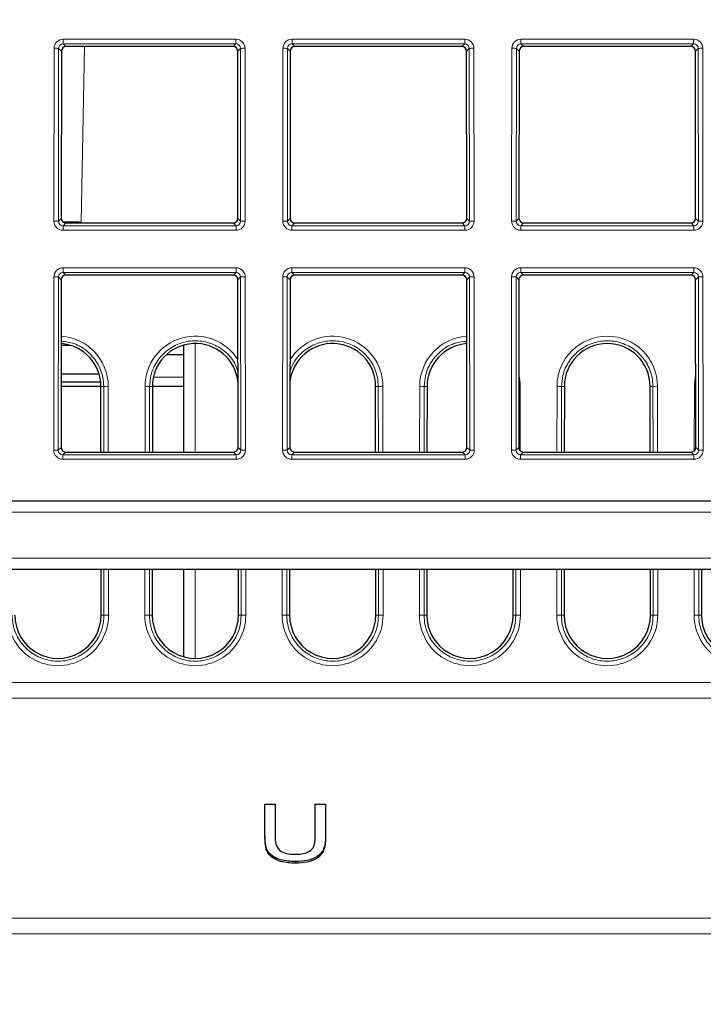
# Paper-space layout 'Blatt3' of a CAD drawing. Header units: millimetres. Extents: x 5 to 418, y 2 to 292.
# Tile 25 of 36: x 253 to 273, y 199 to 228. Entities that reach past the tile are written whole.
import ezdxf

# ---------------------------------------------------------------- set-up
doc = ezdxf.new("R2010")
doc.units = ezdxf.units.MM
doc.layers.add('SLD-0', color=7, linetype='Continuous')
doc.styles.add('SLDTEXTSTYLE0', font='TXT', dxfattribs={"width": 0.605})
doc.dimstyles.new('SLDDIMSTYLE5', dxfattribs={"dimtxt": 3.5, "dimasz": 3.302, "dimexe": 0, "dimexo": 0.0625, "dimgap": 0.875, "dimtad": 1, "dimlfac": 1.5, "dimrnd": 1e-09, "dimzin": 12, "dimdsep": 46, "dimtxsty": 'SLDTEXTSTYLE0', "dimsah": 1, "dimcen": 0.09, "dimadec": 0, "dimazin": 3, "dimtfac": 1, "dimtofl": 0, "dimtmove": 0, "dimatfit": 3, "dimfxl": 1, "dimfrac": 2, "dimtolj": 1, "dimtzin": 12, "dimarcsym": 0})

# ---------------------------------------------------------------- blocks, each defined once
blk = doc.blocks.new('_D_12')
at = {"layer": 'SLD-0', "color": 7}
for p, q in [((146.79, 140.933), (146.79, 271.389)), ((312.79, 140.933), (312.79, 271.389)), ((146.79, 270.389), (312.79, 270.389))]:
    blk.add_line(p, q, dxfattribs=at)
for points in [[(146.79, 270.389), (150.092, 269.881), (150.092, 270.897)], [(312.79, 270.389), (309.488, 270.897), (309.488, 269.881)]]:
    blk.add_solid(points, dxfattribs=at)
at = {"layer": 'SLD-0', "color": 7, "insert": (225.779, 274.901), "char_height": 3.5, "attachment_point": 1, "style": 'SLDTEXTSTYLE0'}
blk.add_mtext('249', dxfattribs=at)

psp = doc.layouts.new('Blatt3')

# ---------------------------------------------------------------- linework, layer by layer
at = {"color": 7, "linetype": 'Continuous', "lineweight": 18}
for p, q in [((253.9421, 227.0484), (258.9708, 227.0484)), ((253.9421, 227.0484), (253.9421, 226.9129)), ((258.9708, 226.9129), (253.9421, 226.9129)), ((253.9421, 226.9129), (254.0226, 226.8324)), ((258.8903, 226.8324), (258.9708, 226.9129)), ((258.9708, 227.0484), (258.9708, 226.9129)), ((260.6088, 227.0484), (265.6375, 227.0484)), ((260.6088, 227.0484), (260.6088, 226.9129)), ((265.6375, 226.9129), (260.6088, 226.9129)), ((260.6088, 226.9129), (260.6893, 226.8324)), ((265.557, 226.8324), (265.6375, 226.9129)), ((265.6375, 227.0484), (265.6375, 226.9129)), ((267.2754, 227.0484), (272.3041, 227.0484)), ((267.2754, 227.0484), (267.2754, 226.9129)), ((272.3041, 226.9129), (267.2754, 226.9129)), ((267.2754, 226.9129), (267.356, 226.8324)), ((272.2236, 226.8324), (272.3041, 226.9129)), ((272.3041, 227.0484), (272.3041, 226.9129)), ((253.6709, 221.7485), (253.6756, 226.7824)), ((253.8087, 226.78), (253.804, 221.7461)), ((253.8894, 226.6993), (253.8087, 226.78)), ((254.557, 226.8324), (254.4678, 221.7215)), ((259.1042, 226.78), (259.0236, 226.6993)), ((259.1089, 221.7461), (259.1042, 226.78)), ((259.2374, 226.7824), (259.2421, 221.7485)), ((260.3375, 221.7485), (260.3422, 226.7824)), ((260.4754, 226.78), (260.4707, 221.7461)), ((260.556, 226.6993), (260.4754, 226.78)), ((265.7709, 226.78), (265.6902, 226.6993)), ((265.7756, 221.7461), (265.7709, 226.78)), ((265.904, 226.7824), (265.9087, 221.7485)), ((267.0042, 221.7485), (267.0089, 226.7824)), ((267.142, 226.78), (267.1374, 221.7461)), ((267.2227, 226.6993), (267.142, 226.78)), ((272.4375, 226.78), (272.3569, 226.6993)), ((272.4422, 221.7461), (272.4375, 226.78)), ((272.5707, 226.7824), (272.5754, 221.7485)), ((253.804, 221.7461), (253.8848, 221.8269)), ((259.0281, 221.8269), (259.1089, 221.7461)), ((260.4707, 221.7461), (260.5515, 221.8269)), ((265.6948, 221.8269), (265.7756, 221.7461)), ((267.1374, 221.7461), (267.2182, 221.8269)), ((272.3614, 221.8269), (272.4422, 221.7461)), ((254.0178, 221.6936), (253.9369, 221.6127)), ((253.9369, 221.6127), (253.9369, 221.4819)), ((253.9369, 221.6127), (258.976, 221.6127)), ((258.976, 221.4819), (253.9369, 221.4819)), ((258.976, 221.6127), (258.8951, 221.6936)), ((258.976, 221.6127), (258.976, 221.4819)), ((260.6845, 221.6936), (260.6036, 221.6127)), ((260.6036, 221.6127), (265.6427, 221.6127)), ((260.6036, 221.6127), (260.6036, 221.4819)), ((265.6427, 221.4819), (260.6036, 221.4819)), ((265.6427, 221.6127), (265.5617, 221.6936)), ((265.6427, 221.6127), (265.6427, 221.4819)), ((267.3512, 221.6936), (267.2703, 221.6127)), ((267.2703, 221.6127), (272.3093, 221.6127)), ((267.2703, 221.6127), (267.2703, 221.4819)), ((272.3093, 221.4819), (267.2703, 221.4819)), ((272.3093, 221.6127), (272.2284, 221.6936)), ((272.3093, 221.6127), (272.3093, 221.4819)), ((253.9359, 220.389), (258.977, 220.389)), ((253.9359, 220.2535), (253.9359, 220.389)), ((258.977, 220.2535), (258.977, 220.389)), ((260.6026, 220.389), (265.6437, 220.389)), ((260.6026, 220.2535), (260.6026, 220.389)), ((265.6437, 220.2535), (265.6437, 220.389)), ((267.2692, 220.389), (272.3104, 220.389)), ((267.2692, 220.2535), (267.2692, 220.389)), ((272.3104, 220.2535), (272.3104, 220.389)), ((253.6646, 215.0766), (253.6694, 220.123)), ((253.8025, 220.1206), (253.7978, 215.0743)), ((253.8831, 220.04), (253.8025, 220.1206)), ((258.977, 220.2535), (253.9359, 220.2535)), ((253.9359, 220.2535), (254.0164, 220.173)), ((258.8965, 220.173), (258.977, 220.2535)), ((259.1104, 220.1206), (259.0298, 220.04)), ((259.1151, 215.0743), (259.1104, 220.1206)), ((259.2436, 220.123), (259.2483, 215.0766)), ((260.3313, 215.0766), (260.336, 220.123)), ((260.4692, 220.1206), (260.4645, 215.0743)), ((260.5498, 220.04), (260.4692, 220.1206)), ((265.6437, 220.2535), (260.6026, 220.2535)), ((260.6026, 220.2535), (260.6831, 220.173)), ((265.5632, 220.173), (265.6437, 220.2535)), ((265.7771, 220.1206), (265.6964, 220.04)), ((265.7818, 215.0743), (265.7771, 220.1206)), ((265.9102, 220.123), (265.9149, 215.0766)), ((266.998, 215.0766), (267.0027, 220.123)), ((267.1358, 220.1206), (267.1311, 215.0743)), ((267.2165, 220.04), (267.1358, 220.1206)), ((272.3104, 220.2535), (267.2692, 220.2535)), ((267.2692, 220.2535), (267.3498, 220.173)), ((272.2298, 220.173), (272.3104, 220.2535)), ((272.4438, 220.1206), (272.3631, 220.04)), ((272.4485, 215.0743), (272.4438, 220.1206)), ((272.5769, 220.123), (272.5816, 215.0766)), ((257.7869, 218.1817), (257.7869, 215.0218)), ((256.5691, 217.1998), (257.4565, 217.1998)), ((255.0396, 216.9331), (255.1203, 216.9331)), ((255.122, 215.0218), (255.1203, 216.9331)), ((255.2534, 216.9355), (255.2552, 215.0218)), ((256.3244, 215.0218), (256.3262, 216.9355)), ((256.4593, 216.9331), (256.4576, 215.0218)), ((256.54, 216.9331), (256.4593, 216.9331)), ((263.0396, 216.9331), (263.1203, 216.9331)), ((263.122, 215.0218), (263.1203, 216.9331)), ((263.2534, 216.9355), (263.2552, 215.0218)), ((264.3244, 215.0218), (264.3262, 216.9355)), ((264.4593, 216.9331), (264.4576, 215.0218)), ((264.54, 216.9331), (264.4593, 216.9331)), ((267.2534, 216.9355), (267.2552, 215.0567)), ((268.3244, 215.0218), (268.3262, 216.9355)), ((268.4593, 216.9331), (268.4576, 215.0218)), ((268.54, 216.9331), (268.4593, 216.9331)), ((271.0396, 216.9331), (271.1203, 216.9331)), ((271.122, 215.0218), (271.1203, 216.9331)), ((271.2534, 216.9355), (271.2552, 215.0218)), ((272.3244, 215.0567), (272.3262, 216.9355)), ((253.7978, 215.0743), (253.8786, 215.1551)), ((259.0343, 215.1551), (259.1151, 215.0743)), ((260.4645, 215.0743), (260.5453, 215.1551)), ((265.701, 215.1551), (265.7818, 215.0743)), ((267.1311, 215.0743), (267.2119, 215.1551)), ((272.3677, 215.1551), (272.4485, 215.0743)), ((254.0116, 215.0218), (253.9307, 214.9409)), ((253.9307, 214.8101), (253.9307, 214.9409)), ((253.9307, 214.9409), (258.9822, 214.9409)), ((258.9822, 214.9409), (258.9013, 215.0218)), ((258.9822, 214.8101), (258.9822, 214.9409)), ((260.6783, 215.0218), (260.5974, 214.9409)), ((260.5974, 214.8101), (260.5974, 214.9409)), ((260.5974, 214.9409), (265.6489, 214.9409)), ((265.6489, 214.9409), (265.568, 215.0218)), ((265.6489, 214.8101), (265.6489, 214.9409)), ((267.345, 215.0218), (267.264, 214.9409)), ((267.264, 214.8101), (267.264, 214.9409)), ((267.264, 214.9409), (272.3156, 214.9409)), ((272.3156, 214.9409), (272.2346, 215.0218)), ((272.3156, 214.8101), (272.3156, 214.9409)), ((258.9822, 214.8101), (253.9307, 214.8101)), ((265.6489, 214.8101), (260.5974, 214.8101)), ((272.3156, 214.8101), (267.264, 214.8101)), ((290.5303, 213.2665), (169.0493, 213.2665)), ((169.2567, 211.9331), (290.3228, 211.9331)), ((255.1264, 210.2665), (255.1252, 211.5998)), ((255.2583, 211.5998), (255.2595, 210.2688)), ((256.3201, 210.2688), (256.3213, 211.5998)), ((256.4544, 211.5998), (256.4532, 210.2665)), ((257.7869, 211.5998), (257.7869, 209.0094)), ((259.1264, 210.2665), (259.1252, 211.5998)), ((259.2583, 211.5998), (259.2595, 210.2688)), ((260.3201, 210.2688), (260.3213, 211.5998)), ((260.4544, 211.5998), (260.4532, 210.2665)), ((263.1264, 210.2665), (263.1252, 211.5998)), ((263.2583, 211.5998), (263.2595, 210.2688)), ((264.3201, 210.2688), (264.3213, 211.5998)), ((264.4544, 211.5998), (264.4532, 210.2665)), ((267.1264, 210.2665), (267.1252, 211.5998)), ((267.2583, 211.5998), (267.2595, 210.2688)), ((268.3201, 210.2688), (268.3213, 211.5998)), ((268.4544, 211.5998), (268.4532, 210.2665)), ((271.1264, 210.2665), (271.1252, 211.5998)), ((271.2583, 211.5998), (271.2595, 210.2688)), ((272.3201, 210.2688), (272.3213, 211.5998)), ((272.4544, 211.5998), (272.4532, 210.2665)), ((255.0457, 210.2665), (255.1264, 210.2665)), ((256.5339, 210.2665), (256.4532, 210.2665)), ((259.0457, 210.2665), (259.1264, 210.2665)), ((260.5339, 210.2665), (260.4532, 210.2665)), ((263.0457, 210.2665), (263.1264, 210.2665)), ((264.5339, 210.2665), (264.4532, 210.2665)), ((267.0457, 210.2665), (267.1264, 210.2665)), ((268.5339, 210.2665), (268.4532, 210.2665)), ((271.0457, 210.2665), (271.1264, 210.2665)), ((272.5339, 210.2665), (272.4532, 210.2665)), ((166.6201, 208.3084), (292.9595, 208.3084)), ((292.9675, 207.8486), (166.6121, 207.8486)), ((166.5003, 201.4444), (293.0793, 201.4444)), ((293.0873, 200.9847), (166.4923, 200.9847))]:
    psp.add_line(p, q, dxfattribs=at)
at = {"color": 7, "linetype": 'Continuous', "lineweight": 25}
for p, q in [((253.8894, 226.6993), (253.8848, 221.8269)), ((258.8903, 226.8324), (254.0226, 226.8324)), ((259.0281, 221.8269), (259.0236, 226.6993)), ((260.556, 226.6993), (260.5515, 221.8269)), ((265.557, 226.8324), (260.6893, 226.8324)), ((265.6948, 221.8269), (265.6902, 226.6993)), ((267.2227, 226.6993), (267.2182, 221.8269)), ((272.2236, 226.8324), (267.356, 226.8324)), ((272.3614, 221.8269), (272.3569, 226.6993)), ((254.0178, 221.6936), (258.8951, 221.6936)), ((260.6845, 221.6936), (265.5617, 221.6936)), ((267.3512, 221.6936), (272.2284, 221.6936)), ((253.8831, 220.04), (253.8786, 215.1551)), ((258.8965, 220.173), (254.0164, 220.173)), ((259.0343, 215.1551), (259.0298, 220.04)), ((260.5498, 220.04), (260.5453, 215.1551)), ((265.5632, 220.173), (260.6831, 220.173)), ((265.701, 215.1551), (265.6964, 220.04)), ((267.2165, 220.04), (267.2119, 215.1551)), ((272.2298, 220.173), (267.3498, 220.173)), ((272.3677, 215.1551), (272.3631, 220.04)), ((253.8814, 218.1331), (254.135, 218.1331)), ((257.4565, 218.1331), (257.4446, 218.1331)), ((257.4565, 215.0218), (257.4565, 218.1331)), ((256.9599, 217.8665), (257.4565, 217.8665)), ((253.8806, 217.2998), (254.9842, 217.2998)), ((255.0396, 216.9331), (253.8803, 216.9331)), ((253.8804, 217.0665), (255.0323, 217.0665)), ((255.0413, 215.0218), (255.0396, 216.9331)), ((256.54, 216.9331), (256.5383, 215.0218)), ((257.4565, 216.9331), (256.54, 216.9331)), ((263.0413, 215.0218), (263.0396, 216.9331)), ((264.54, 216.9331), (264.5383, 215.0218)), ((268.54, 216.9331), (268.5383, 215.0218)), ((271.0413, 215.0218), (271.0396, 216.9331)), ((254.0116, 215.0218), (258.9013, 215.0218)), ((260.6783, 215.0218), (265.568, 215.0218)), ((267.345, 215.0218), (272.2346, 215.0218)), ((171.9949, 213.5998), (287.5847, 213.5998)), ((288.4953, 211.5998), (171.0843, 211.5998)), ((255.0457, 210.2665), (255.0444, 211.5998)), ((256.5351, 211.5998), (256.5339, 210.2665)), ((257.4565, 209.0545), (257.4565, 211.5998)), ((259.0457, 210.2665), (259.0444, 211.5998)), ((260.5351, 211.5998), (260.5339, 210.2665)), ((263.0457, 210.2665), (263.0444, 211.5998)), ((264.5351, 211.5998), (264.5339, 210.2665)), ((267.0457, 210.2665), (267.0444, 211.5998)), ((268.5351, 211.5998), (268.5339, 210.2665)), ((271.0457, 210.2665), (271.0444, 211.5998)), ((272.5351, 211.5998), (272.5339, 210.2665)), ((259.818, 203.8131), (259.818, 204.7624)), ((259.818, 204.7624), (260.1171, 204.7624)), ((260.1171, 204.7624), (260.1171, 203.824)), ((261.2838, 204.7624), (261.583, 204.7624)), ((261.2838, 203.824), (261.2838, 204.7624)), ((261.583, 204.7624), (261.583, 203.8131)), ((259.818, 203.8131), (259.818, 203.766)), ((261.583, 203.8131), (261.583, 203.766)), ((260.7056, 203.0913), (260.7056, 203.0441))]:
    psp.add_line(p, q, dxfattribs=at)
at = {"color": 7, "linetype": 'Continuous', "lineweight": 18, "flags": 128}
for points in [[(267.2534, 216.9355), (267.2283, 216.9354), (267.2136, 216.9353)], [(272.366, 216.9353), (272.3513, 216.9354), (272.3262, 216.9355)]]:
    psp.add_lwpolyline(points, dxfattribs=at)
at = {"color": 7, "linetype": 'Continuous', "lineweight": 18}
for centre, radius, start, end in [((253.7046, 224.6746), 2.108, 87.1686, 90.78892), ((259.2083, 224.6746), 2.108, 89.21108, 92.8314), ((260.3713, 224.6746), 2.108, 87.1686, 90.78892), ((265.875, 224.6746), 2.108, 89.21108, 92.8314), ((267.0379, 224.6746), 2.108, 87.1686, 90.78892), ((272.5417, 224.6746), 2.108, 89.21108, 92.8314), ((253.6999, 219.6407), 2.108, 87.1686, 90.78892), ((253.9905, 197.4925), 24.2336, 88.87136, 90.14126), ((259.213, 219.6407), 2.108, 89.21108, 92.8314), ((260.3666, 219.6407), 2.108, 87.1686, 90.78892), ((265.8797, 219.6407), 2.108, 89.21108, 92.8314), ((267.0332, 219.6407), 2.108, 87.1686, 90.78892), ((272.5464, 219.6407), 2.108, 89.21108, 92.8314), ((253.6984, 218.0152), 2.108, 87.1686, 90.78892), ((259.2145, 218.0152), 2.108, 89.21108, 92.8314), ((260.365, 218.0152), 2.108, 87.1686, 90.78892), ((265.8812, 218.0152), 2.108, 89.21108, 92.8314), ((267.0317, 218.0152), 2.108, 87.1686, 90.78892), ((272.5479, 218.0152), 2.108, 89.21108, 92.8314), ((253.7898, 216.9341), 1.4636, 0.05241, 86.40323), ((257.7898, 216.9341), 1.4636, 31.93241, 179.94759), ((261.7898, 216.9341), 1.4636, 0.05241, 148.06759), ((265.7898, 216.9341), 1.4636, 93.59677, 179.94759), ((269.7898, 216.9341), 1.4636, 0.05241, 179.94759), ((265.7898, 216.9341), 1.4636, 0.05241, 13.34756), ((273.7898, 216.9341), 1.4636, 166.65244, 179.94759), ((255.2244, 214.7856), 2.15, 89.22651, 92.77593), ((256.3552, 214.7856), 2.15, 87.22407, 90.77349), ((263.2244, 214.7856), 2.15, 89.22651, 92.77593), ((264.3552, 214.7856), 2.15, 87.22407, 90.77349), ((268.3552, 214.7856), 2.15, 87.22407, 90.77349), ((271.2244, 214.7856), 2.15, 89.22651, 92.77593), ((253.6937, 212.9689), 2.108, 87.1686, 90.78892), ((259.2193, 212.9689), 2.108, 89.21108, 92.8314), ((260.3603, 212.9689), 2.108, 87.1686, 90.78892), ((265.8859, 212.9689), 2.108, 89.21108, 92.8314), ((267.027, 212.9689), 2.108, 87.1686, 90.78892), ((272.5526, 212.9689), 2.108, 89.21108, 92.8314), ((253.7898, 210.2674), 1.4697, 179.94759, 0.05241), ((255.2305, 208.119), 2.15, 89.22651, 92.77593), ((256.3491, 208.119), 2.15, 87.22407, 90.77349), ((257.7898, 210.2674), 1.4697, 179.94759, 0.05241), ((259.2305, 208.119), 2.15, 89.22651, 92.77593), ((260.3491, 208.119), 2.15, 87.22407, 90.77349), ((261.7898, 210.2674), 1.4697, 179.94759, 0.05241), ((263.2305, 208.119), 2.15, 89.22651, 92.77593), ((264.3491, 208.119), 2.15, 87.22407, 90.77349), ((265.7898, 210.2674), 1.4697, 179.94759, 0.05241), ((267.2305, 208.119), 2.15, 89.22651, 92.77593), ((268.3491, 208.119), 2.15, 87.22407, 90.77349), ((269.7898, 210.2674), 1.4697, 179.94759, 0.05241), ((271.2305, 208.119), 2.15, 89.22651, 92.77593), ((272.3491, 208.119), 2.15, 87.22407, 90.77349), ((273.7898, 210.2674), 1.4697, 179.94759, 0.05241)]:
    psp.add_arc(centre, radius, start, end, dxfattribs=at)
at = {"color": 7, "linetype": 'Continuous', "lineweight": 25}
for centre, radius, start, end in [((253.7898, 216.932), 1.2498, 0.05241, 85.79597), ((257.7898, 216.932), 1.2498, 6.07317, 179.94759), ((261.7898, 216.932), 1.2498, 0.05241, 173.92683), ((265.7898, 216.932), 1.2498, 94.20403, 179.94759), ((269.7898, 216.932), 1.2498, 0.05241, 179.94759), ((253.7898, 210.2653), 1.2559, 179.94759, 0.05241), ((257.7898, 210.2653), 1.2559, 179.94759, 0.05241), ((261.7898, 210.2653), 1.2559, 179.94759, 0.05241), ((265.7898, 210.2653), 1.2559, 179.94759, 0.05241), ((269.7898, 210.2653), 1.2559, 179.94759, 0.05241), ((273.7898, 210.2653), 1.2559, 179.94759, 0.05241)]:
    psp.add_arc(centre, radius, start, end, dxfattribs=at)
at = {"color": 7, "linetype": 'Continuous', "lineweight": 18}
for centre, major_axis, ratio, start_param, end_param in [((253.9426, 226.7816), (0.2281, -0.1391), 0.9979697, 2.1193103, 3.6873675), ((253.9426, 226.7793), (0.1074, -0.0805), 0.9934233, 2.2143373, 3.7823946), ((258.9703, 226.7816), (0.2281, 0.1391), 0.9979697, 5.7374104, 7.3054677), ((258.9703, 226.7793), (0.1074, 0.0805), 0.9934233, 5.6423834, 7.2104406), ((260.6093, 226.7816), (0.2281, -0.1391), 0.9979697, 2.1193103, 3.6873675), ((260.6093, 226.7793), (0.1074, -0.0805), 0.9934233, 2.2143373, 3.7823946), ((265.637, 226.7816), (0.2281, 0.1391), 0.9979697, 5.7374104, 7.3054677), ((265.637, 226.7793), (0.1074, 0.0805), 0.9934233, 5.6423834, 7.2104406), ((267.2759, 226.7816), (0.2281, -0.1391), 0.9979697, 2.1193103, 3.6873675), ((267.2759, 226.7793), (0.1074, -0.0805), 0.9934233, 2.2143373, 3.7823946), ((272.3037, 226.7816), (0.2281, 0.1391), 0.9979697, 5.7374104, 7.3054677), ((272.3037, 226.7793), (0.1074, 0.0805), 0.9934233, 5.6423834, 7.2104406), ((253.9379, 221.7492), (0.1644, 0.2112), 0.9962181, 2.2330373, 3.8010946), ((253.9379, 221.7468), (0.0862, 0.1035), 0.9898381, 2.2656086, 3.8336659), ((258.975, 221.7492), (-0.1644, 0.2112), 0.9962181, 2.4820908, 4.050148), ((258.975, 221.7468), (-0.0862, 0.1035), 0.9898381, 2.4495195, 4.0175767), ((260.6046, 221.7492), (0.1644, 0.2112), 0.9962181, 2.2330373, 3.8010946), ((260.6046, 221.7468), (0.0862, 0.1035), 0.9898381, 2.2656086, 3.8336659), ((265.6417, 221.7492), (-0.1644, 0.2112), 0.9962181, 2.4820908, 4.050148), ((265.6417, 221.7468), (-0.0862, 0.1035), 0.9898381, 2.4495195, 4.0175767), ((267.2712, 221.7492), (0.1644, 0.2112), 0.9962181, 2.2330373, 3.8010946), ((267.2712, 221.7468), (0.0862, 0.1035), 0.9898381, 2.2656086, 3.8336659), ((272.3084, 221.7492), (-0.1644, 0.2112), 0.9962181, 2.4820908, 4.050148), ((272.3084, 221.7468), (-0.0862, 0.1035), 0.9898381, 2.4495195, 4.0175767), ((253.9364, 220.1222), (0.2281, -0.1391), 0.9979697, 2.1193103, 3.6873675), ((258.9765, 220.1222), (0.2281, 0.1391), 0.9979697, 5.7374104, 7.3054677), ((260.6031, 220.1222), (0.2281, -0.1391), 0.9979697, 2.1193103, 3.6873675), ((265.6432, 220.1222), (0.2281, 0.1391), 0.9979697, 5.7374104, 7.3054677), ((267.2697, 220.1222), (0.2281, -0.1391), 0.9979697, 2.1193103, 3.6873675), ((272.3099, 220.1222), (0.2281, 0.1391), 0.9979697, 5.7374104, 7.3054677), ((253.9364, 220.1199), (0.1074, -0.0805), 0.9934233, 2.2143373, 3.7823946), ((258.9765, 220.1199), (0.1074, 0.0805), 0.9934233, 5.6423834, 7.2104406), ((260.6031, 220.1199), (0.1074, -0.0805), 0.9934233, 2.2143373, 3.7823946), ((265.6432, 220.1199), (0.1074, 0.0805), 0.9934233, 5.6423834, 7.2104406), ((267.2697, 220.1199), (0.1074, -0.0805), 0.9934233, 2.2143373, 3.7823946), ((272.3099, 220.1199), (0.1074, 0.0805), 0.9934233, 5.6423834, 7.2104406), ((253.9317, 215.0774), (0.1644, 0.2112), 0.9962181, 2.2330373, 3.8010946), ((253.9317, 215.075), (0.0862, 0.1035), 0.9898381, 2.2656086, 3.8336659), ((258.9812, 215.0774), (-0.1644, 0.2112), 0.9962181, 2.4820908, 4.050148), ((258.9812, 215.075), (-0.0862, 0.1035), 0.9898381, 2.4495195, 4.0175767), ((260.5983, 215.0774), (0.1644, 0.2112), 0.9962181, 2.2330373, 3.8010946), ((260.5983, 215.075), (0.0862, 0.1035), 0.9898381, 2.2656086, 3.8336659), ((265.6479, 215.0774), (-0.1644, 0.2112), 0.9962181, 2.4820908, 4.050148), ((265.6479, 215.075), (-0.0862, 0.1035), 0.9898381, 2.4495195, 4.0175767), ((267.265, 215.0774), (0.1644, 0.2112), 0.9962181, 2.2330373, 3.8010946), ((267.265, 215.075), (0.0862, 0.1035), 0.9898381, 2.2656086, 3.8336659), ((272.3146, 215.0774), (-0.1644, 0.2112), 0.9962181, 2.4820908, 4.050148), ((272.3146, 215.075), (-0.0862, 0.1035), 0.9898381, 2.4495195, 4.0175767)]:
    psp.add_ellipse(centre, major_axis=major_axis, ratio=ratio, start_param=start_param, end_param=end_param, dxfattribs=at)
at = {"color": 7, "linetype": 'Continuous', "lineweight": 25}
for centre, major_axis, ratio, start_param, end_param in [((254.0229, 226.699), (0.1141, -0.0696), 0.9979697, 2.1193103, 3.6873675), ((258.89, 226.699), (0.1141, 0.0696), 0.9979697, 5.7374104, 7.3054677), ((260.6895, 226.699), (0.1141, -0.0696), 0.9979697, 2.1193103, 3.6873675), ((265.5567, 226.699), (0.1141, 0.0696), 0.9979697, 5.7374104, 7.3054677), ((267.3562, 226.699), (0.1141, -0.0696), 0.9979697, 2.1193103, 3.6873675), ((272.2234, 226.699), (0.1141, 0.0696), 0.9979697, 5.7374104, 7.3054677), ((254.0183, 221.8273), (0.0822, 0.1056), 0.9962181, 2.2330373, 3.8010946), ((258.8946, 221.8273), (-0.0822, 0.1056), 0.9962181, 2.4820908, 4.050148), ((260.685, 221.8273), (0.0822, 0.1056), 0.9962181, 2.2330373, 3.8010946), ((265.5613, 221.8273), (-0.0822, 0.1056), 0.9962181, 2.4820908, 4.050148), ((267.3517, 221.8273), (0.0822, 0.1056), 0.9962181, 2.2330373, 3.8010946), ((272.2279, 221.8273), (-0.0822, 0.1056), 0.9962181, 2.4820908, 4.050148), ((254.0167, 220.0396), (0.1141, -0.0696), 0.9979697, 2.1193103, 3.6873675), ((258.8963, 220.0396), (0.1141, 0.0696), 0.9979697, 5.7374104, 7.3054677), ((260.6833, 220.0396), (0.1141, -0.0696), 0.9979697, 2.1193103, 3.6873675), ((265.5629, 220.0396), (0.1141, 0.0696), 0.9979697, 5.7374104, 7.3054677), ((267.35, 220.0396), (0.1141, -0.0696), 0.9979697, 2.1193103, 3.6873675), ((272.2296, 220.0396), (0.1141, 0.0696), 0.9979697, 5.7374104, 7.3054677), ((254.0121, 215.1554), (0.0822, 0.1056), 0.9962181, 2.2330373, 3.8010946), ((258.9008, 215.1554), (-0.0822, 0.1056), 0.9962181, 2.4820908, 4.050148), ((260.6788, 215.1554), (0.0822, 0.1056), 0.9962181, 2.2330373, 3.8010946), ((265.5675, 215.1554), (-0.0822, 0.1056), 0.9962181, 2.4820908, 4.050148), ((267.3454, 215.1554), (0.0822, 0.1056), 0.9962181, 2.2330373, 3.8010946), ((272.2341, 215.1554), (-0.0822, 0.1056), 0.9962181, 2.4820908, 4.050148)]:
    psp.add_ellipse(centre, major_axis=major_axis, ratio=ratio, start_param=start_param, end_param=end_param, dxfattribs=at)
at = {"color": 7, "linetype": 'Continuous', "lineweight": 18}
for points, knots in [([(255.1203, 216.9331), (255.1148, 217.0225), (255.1002, 217.261), (254.9514, 217.63), (254.6564, 217.9722), (254.283, 218.2002), (254.0077, 218.2339), (253.8815, 218.2493)], [0, 0, 0, 0, 0.1348949, 0.3598048, 0.5847098, 0.8095794, 1, 1, 1, 1]), ([(259.0323, 217.3557), (259.0031, 217.4448), (258.9274, 217.6765), (258.6526, 217.9735), (258.2631, 218.2032), (257.8145, 218.2874), (257.3649, 218.2194), (256.9621, 218.0061), (256.6551, 217.6719), (256.4852, 217.2941), (256.4669, 217.039), (256.4593, 216.9331)], [0, 0, 0, 0, 0.0750518, 0.1950524, 0.3150341, 0.4349944, 0.5549401, 0.6748847, 0.7948418, 0.9148198, 1, 1, 1, 1]), ([(263.1203, 216.9331), (263.1148, 217.0225), (263.1002, 217.2611), (262.9513, 217.6293), (262.6566, 217.9748), (262.262, 218.2029), (261.815, 218.2874), (261.3638, 218.2197), (260.9656, 218.005), (260.6723, 217.707), (260.5842, 217.4646), (260.5473, 217.3632)], [0, 0, 0, 0, 0.0721177, 0.1923594, 0.3125984, 0.4328185, 0.5530171, 0.6732012, 0.7933841, 0.9135795, 1, 1, 1, 1]), ([(265.6981, 218.2445), (265.588, 218.2346), (265.3284, 218.2113), (264.9624, 218.0029), (264.655, 217.6727), (264.4852, 217.294), (264.4669, 217.039), (264.4593, 216.9331)], [0, 0, 0, 0, 0.16569388, 0.39054111, 0.61541191, 0.84032184, 1, 1, 1, 1]), ([(271.1203, 216.9331), (271.1148, 217.0225), (271.1002, 217.2611), (270.9513, 217.6293), (270.6566, 217.9748), (270.262, 218.2028), (269.8148, 218.2875), (269.3648, 218.2194), (268.9621, 218.0061), (268.6551, 217.6719), (268.4852, 217.2941), (268.4669, 217.039), (268.4593, 216.9331)], [0, 0, 0, 0, 0.06444, 0.1718806, 0.2793189, 0.3867402, 0.4941423, 0.6015315, 0.7089196, 0.8163189, 0.923737, 1, 1, 1, 1]), ([(252.4532, 210.2665), (252.4585, 210.177), (252.4726, 209.9378), (252.6209, 209.5679), (252.9159, 209.2199), (253.3116, 208.9896), (253.7607, 208.9032), (254.2129, 208.9704), (254.6181, 209.1834), (254.9275, 209.5183), (255.1003, 209.8993), (255.1187, 210.1578), (255.1264, 210.2665)], [0, 0, 0, 0, 0.0640611, 0.1713647, 0.278666, 0.3859504, 0.4932157, 0.6004679, 0.707719, 0.8149812, 0.922262, 1, 1, 1, 1]), ([(256.4532, 210.2665), (256.4585, 210.177), (256.4726, 209.9378), (256.6209, 209.5679), (256.9159, 209.2199), (257.3116, 208.9896), (257.7607, 208.9032), (258.2129, 208.9704), (258.6181, 209.1834), (258.9275, 209.5183), (259.1003, 209.8993), (259.1187, 210.1578), (259.1264, 210.2665)], [0, 0, 0, 0, 0.0640611, 0.1713647, 0.278666, 0.3859504, 0.4932157, 0.6004679, 0.707719, 0.8149812, 0.922262, 1, 1, 1, 1]), ([(260.4532, 210.2665), (260.4585, 210.177), (260.4726, 209.9378), (260.6209, 209.5679), (260.9159, 209.2199), (261.3116, 208.9896), (261.7607, 208.9032), (262.2129, 208.9704), (262.6181, 209.1834), (262.9275, 209.5183), (263.1003, 209.8993), (263.1187, 210.1578), (263.1264, 210.2665)], [0, 0, 0, 0, 0.0640611, 0.1713647, 0.278666, 0.3859504, 0.4932157, 0.6004679, 0.707719, 0.8149812, 0.922262, 1, 1, 1, 1]), ([(264.4532, 210.2665), (264.4585, 210.177), (264.4726, 209.9378), (264.6209, 209.5679), (264.9159, 209.2199), (265.3116, 208.9896), (265.7607, 208.9032), (266.2129, 208.9704), (266.6181, 209.1834), (266.9275, 209.5183), (267.1003, 209.8993), (267.1187, 210.1578), (267.1264, 210.2665)], [0, 0, 0, 0, 0.06406111, 0.17136471, 0.27866598, 0.38595039, 0.49321567, 0.60046793, 0.70771899, 0.81498118, 0.92226197, 1, 1, 1, 1]), ([(268.4532, 210.2665), (268.4585, 210.177), (268.4726, 209.9378), (268.6209, 209.5679), (268.9159, 209.2199), (269.3116, 208.9896), (269.7607, 208.9032), (270.2129, 208.9704), (270.6181, 209.1834), (270.9275, 209.5183), (271.1003, 209.8993), (271.1187, 210.1578), (271.1264, 210.2665)], [0, 0, 0, 0, 0.0640611, 0.1713647, 0.278666, 0.3859504, 0.4932157, 0.6004679, 0.707719, 0.8149812, 0.922262, 1, 1, 1, 1]), ([(272.4532, 210.2665), (272.4585, 210.177), (272.4726, 209.9378), (272.6209, 209.5679), (272.9159, 209.2199), (273.3116, 208.9896), (273.7607, 208.9032), (274.2129, 208.9704), (274.6181, 209.1834), (274.9275, 209.5183), (275.1003, 209.8993), (275.1187, 210.1578), (275.1264, 210.2665)], [0, 0, 0, 0, 0.0640611, 0.1713647, 0.278666, 0.3859504, 0.4932157, 0.6004679, 0.707719, 0.8149812, 0.922262, 1, 1, 1, 1])]:
    psp.add_open_spline(points, degree=3, knots=knots, dxfattribs=at)
at = {"color": 7, "linetype": 'Continuous', "lineweight": 25}
for points, knots in [([(260.7056, 203.0913), (260.5579, 203.097), (260.2643, 203.1084), (259.8301, 203.3677), (259.8226, 203.6438), (259.818, 203.8131)], [0, 0, 0, 0, 0.2815449, 0.5595814, 1, 1, 1, 1]), ([(260.7056, 203.0441), (260.5579, 203.0499), (260.2643, 203.0613), (259.8301, 203.3206), (259.8226, 203.5967), (259.818, 203.766)], [0, 0, 0, 0, 0.2815449, 0.5595814, 1, 1, 1, 1]), ([(260.1171, 203.824), (260.118, 203.7534), (260.1196, 203.6131), (260.2125, 203.4159), (260.4436, 203.3142), (260.601, 203.3066), (260.6799, 203.3028)], [0, 0, 0, 0, 0.2818248, 0.5598853, 0.7792483, 1, 1, 1, 1]), ([(260.6799, 203.3028), (260.7491, 203.3049), (260.8872, 203.3092), (261.0909, 203.3581), (261.283, 203.5359), (261.2835, 203.705), (261.2838, 203.824)], [0, 0, 0, 0, 0.1876419, 0.3744268, 0.5598298, 1, 1, 1, 1]), ([(261.583, 203.8131), (261.5806, 203.7103), (261.5759, 203.5061), (261.3874, 203.2365), (261.0477, 203.1046), (260.8199, 203.0957), (260.7056, 203.0913)], [0, 0, 0, 0, 0.2816578, 0.5592926, 0.779041, 1, 1, 1, 1]), ([(261.583, 203.766), (261.5806, 203.6632), (261.5759, 203.459), (261.3874, 203.1893), (261.0477, 203.0574), (260.8199, 203.0486), (260.7056, 203.0441)], [0, 0, 0, 0, 0.2816578, 0.5592926, 0.779041, 1, 1, 1, 1])]:
    psp.add_open_spline(points, degree=3, knots=knots, dxfattribs=at)

# ---------------------------------------------------------------- dimensions: what is measured, and where the dimension line sits
at = {"layer": 'SLD-0', "color": 7}
dim = psp.add_linear_dim(base=(312.7898, 270.3894), p1=(146.7898, 140.9331), p2=(312.7898, 140.9331), dimstyle='SLDDIMSTYLE5', dxfattribs=at)
dim.commit()
dim.dimension.update_dxf_attribs({"geometry": '_D_12', "text_midpoint": (229.7898, 270.3894), "dimtype": 160})

doc.saveas('drawing.dxf')
